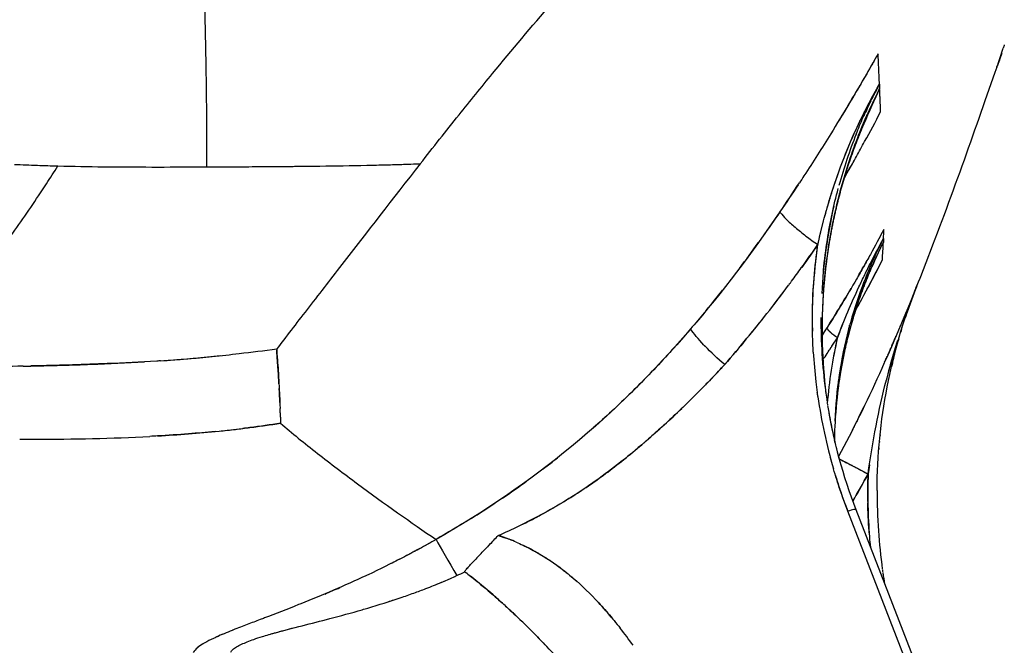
# Model space of a CAD drawing. Header units: millimetres. Extents: x 2530 to 6175, y 0 to 2613.
# Tile 67 of 76: x 5801 to 6013, y 336 to 470. Entities that reach past the tile are written whole.
import ezdxf

# ---------------------------------------------------------------- set-up
doc = ezdxf.new("R2010")
doc.units = ezdxf.units.MM
doc.header["$MEASUREMENT"] = 0
doc.layers.add('Crea2D$visibili$linee', color=7, linetype='Continuous', true_color=0x000000)
doc.layers.add('Crea2D$visibili$tangenti', color=7, linetype='Continuous', true_color=0x000000)

msp = doc.modelspace()

# ---------------------------------------------------------------- linework, layer by layer
at = {"layer": 'Crea2D$visibili$linee'}
for p, q in [((5841.09, 438.71), (5841.09, 438.71)), ((5993.81, 413.19), (5993.82, 413.2)), ((5993.82, 413.19), (5993.82, 413.2)), ((5993.82, 413.2), (5993.82, 413.2)), ((5978.54, 375.22), (5978.54, 375.22)), ((5980.68, 365.06), (6120.27, 5)), ((5903.8, 359.49), (5903.8, 359.49))]:
    msp.add_line(p, q, dxfattribs=at)
for centre, radius, start, end in [((5142.25, 451.28), 698.77, 0.97002, 1.1602), ((4837.01, 853.86), 1238.27, 341.4857, 341.66034), ((6071.99, 409.78), 98.07, 151.7635, 153.5834), ((6073.37, 409.1), 99.6, 153.8961, 156.0005), ((4943.98, 444.45), 897.13, 359.63362, 0.34413), ((6071.11, 410.31), 96.51, 155.7954, 158.6552), ((6078.82, 406.92), 105.48, 158.3875, 164.746), ((5824.91, 1046.33), 607.62, 268.5089, 269.43225), ((5850.4, 1640.32), 1201.52, 270.7156, 271.19638), ((5637.91, 631.11), 392.11, 330.1929, 330.8594), ((5596.87, 679.55), 444.76, 325.7149, 326.6845), ((6087.87, 403.99), 114.44, 165.4796, 174.4066), ((5878.37, 483.45), 109.69, 331.7551, 331.7713), ((5973, 435.75), 10.96, 217.9039, 219.0168), ((5395.18, 448.77), 592.01, 357.53364, 357.72439), ((5737.71, 582.02), 273.43, 322.8503, 324.305), ((5699.73, 611.85), 332.34, 324.1032, 325.1645), ((6118.58, 357.75), 147.03, 154.067, 155.6344), ((5656.96, 439.47), 330.08, 356.39, 357.0624), ((5684.64, 572.09), 338.5, 330.9478, 333.0516), ((5726.53, 561.46), 293.65, 330.1398, 330.8842), ((5744.77, 578.9), 276.54, 323.4313, 324.1619), ((5725.21, 593.1), 300.71, 321.8135, 323.2682), ((6291.39, 297.67), 319.21, 158.7812, 159.2743), ((6140.18, 354.74), 157.6, 158.2287, 159.0635), ((5483.55, 617.01), 549.46, 338.2258, 338.2271), ((5476.95, 619.62), 556.56, 338.227, 338.2293), ((5767.25, 557.94), 235.32, 320.3769, 321.7386), ((5709.7, 604.98), 320.25, 322.637, 322.8964), ((5749.77, 547.16), 266.38, 328.6757, 329.6619), ((5709.99, 604.76), 319.88, 322.2476, 322.5073), ((6087.98, 403.88), 114.57, 177.1369, 187.5852), ((6075.6, 377.77), 99.68, 161.3218, 162.5213), ((5747.47, 537.3), 266.68, 330.923, 331.3932), ((6108.71, 367.36), 123.69, 159.84, 161.7291), ((5761.81, 563.84), 253.85, 320.3535, 321.8975), ((5536.02, 679.48), 517.77, 327.8712, 328.3787), ((6130.22, 352.85), 159.66, 160.1528, 160.1712), ((6073.93, 378.29), 97.93, 162.8259, 163.4363), ((5738.88, 582.34), 283.32, 320.5783, 321.5795), ((6087.16, 405.5), 113.98, 179.5914, 187.4185), ((6331.63, 263.63), 380.94, 158.2436, 158.6919), ((6069.86, 380.08), 93.78, 164.3965, 164.4513), ((6086.79, 403.45), 115.44, 179.6617, 180.0059), ((5755.19, 543.05), 259.61, 327.208, 327.6448), ((4891.52, 1100.94), 1287.79, 327.15355, 327.24166), ((6105.98, 368.47), 120.75, 162.9868, 163.3218), ((5749.83, 573.28), 269.1, 318.8543, 320.4319), ((6070.83, 380.3), 96.58, 167.003, 175.4998), ((6070.65, 380.34), 96.39, 166.9833, 175.5359), ((5760.68, 539.21), 255.93, 327.088, 327.322), ((5756.03, 542.17), 261.44, 327.3263, 327.3403), ((5758.12, 540.85), 258.97, 327.3363, 327.5818), ((5876.8, 456.2), 113.85, 331.209, 331.2201), ((6135.27, 341.13), 169.83, 158.9787, 158.9864), ((6147.15, 352.38), 164.97, 162.7239, 165.421), ((5808.95, 727.35), 331.07, 274.1282, 276.0868), ((6085.37, 405.65), 114.03, 183.405, 186.616), ((5766.46, 535.38), 248.99, 326.3007, 326.6758), ((6070.87, 379.86), 94.82, 168.8567, 172.2771), ((5622.37, 559.35), 399.14, 336.4504, 336.4576), ((6105.63, 368.57), 120.4, 165.6824, 166.0165), ((6085.25, 405.61), 113.91, 186.6053, 187.7486), ((6085.13, 405.26), 111.94, 187.4766, 187.8116), ((6085.81, 405.69), 114.47, 188.2033, 188.2208), ((6083.93, 405.36), 112.56, 188.1911, 196.2702), ((6086.65, 403.75), 113.23, 187.6054, 187.6598), ((6083.22, 404.99), 110, 188.6317, 188.6682), ((5546.82, 599.17), 484.46, 333.6955, 334.1711), ((5814.69, 520.17), 185.24, 310.741, 313.9516), ((6088.63, 405.96), 115.5, 190.0284, 192.0129), ((6075.38, 392.81), 218.61, 182.0258, 182.4113), ((5817.78, 637.81), 257.19, 275.7967, 276.91), ((6084.92, 405.17), 111.71, 191.8947, 192.9452), ((6105.29, 368.68), 120.04, 174.7402, 174.8729), ((6105.27, 368.69), 120.01, 174.0653, 174.1836), ((6079.52, 403.62), 106.1, 193.7142, 195.1292), ((6105.3, 368.68), 120.04, 175.3927, 175.5621), ((5797.12, 527.19), 192.51, 307.1747, 308.3354), ((5785.59, 480.43), 225.18, 329.7064, 331.4132), ((6105.58, 368.64), 122.32, 178.0919, 184.4271), ((6508.45, 297.53), 530.48, 171.6407, 171.8527), ((6194.36, 320.59), 217.37, 166.1261, 166.1303), ((5781.55, 548.71), 219.07, 304.1926, 305.8547), ((6083.49, 405.26), 112.12, 196.9839, 198.6214), ((6084.23, 405.51), 112.9, 198.7256, 201.1929), ((6105.39, 368.69), 120.13, 179.7677, 183.9003), ((5798.05, 523.8), 189.18, 301.872, 303.7089), ((6105.94, 368.75), 120.69, 183.9085, 187.8594), ((6494.99, -213.26), 823.14, 136.00326, 136.18603), ((5891.27, 319.51), 41.9, 69.3817, 72.6058), ((5891.37, 319.76), 41.63, 66.965, 69.2424), ((5894.26, 326.96), 33.87, 67.812, 68.9319), ((6115.43, 369.54), 132.22, 184.4884, 185.4468), ((6169.71, 98.5), 372.57, 136.3552, 136.7651), ((5794.03, 234.63), 155.65, 48.7668, 48.7712), ((5840.23, 471.22), 132.17, 292.3306, 293.6372), ((6104.09, 368.52), 118.82, 188.2871, 189.3901), ((5762.8, 593.37), 267.37, 292.8107, 293.574), ((5816.55, 542.84), 207.55, 287.8255, 288.1994), ((5864.61, 288.75), 82.82, 39.5446, 42.8617), ((5919.49, 156.74), 196.4, 111.2352, 111.7449), ((5845.36, 273.31), 107.51, 35.6043, 38.0567), ((5870.73, 276.42), 67.16, 112.9757, 114.2121)]:
    msp.add_arc(centre, radius, start, end, dxfattribs=at)
for points, knots in [([(5840.87, 465.43), (5840.86, 465.9), (5840.84, 466.78), (5840.82, 467.99), (5840.77, 469.76), (5840.73, 471.27), (5840.69, 472.76), (5840.68, 473.39), (5840.66, 473.88), (5840.66, 474.05)], [0, 0, 0, 0, 1.417542, 2.630668, 3.634651, 6.752869, 7.153188, 8.111675, 8.629442, 8.629442, 8.629442, 8.629442]), ([(5841.1, 441.95), (5841.11, 445.19), (5841.1, 448.45), (5841.05, 455.52), (5840.99, 459.34), (5840.92, 463.11)], [4.1249995, 4.1249995, 4.1249995, 4.1249995, 4.4999979, 4.4999979, 4.9374997, 4.9374997, 4.9374997, 4.9374997]), ([(5985.46, 462.99), (5984.65, 461.57), (5981.35, 455.8), (5976.1, 447.03), (5971.17, 439.26), (5968.87, 435.78), (5968.54, 435.27)], [35, 35, 35, 35, 35.1230748, 35.4999985, 35.7671131, 35.8124624, 35.8124624, 35.8124624, 35.8124624]), ([(5985.46, 462.99), (5983.82, 460.1), (5980.96, 455.16), (5978.01, 450.26), (5976.76, 448.22)], [-1, -1, -1, -1, -0.75, -0.5706968, -0.5706968, -0.5706968, -0.5706968]), ([(6011.99, 463.06), (6011.94, 462.91), (6011.89, 462.77), (6011.68, 462.15), (6011.55, 461.76), (6011.45, 461.45)], [5.73642858, 5.73642858, 5.73642858, 5.73642858, 5.75, 5.75, 5.79886232, 5.79886232, 5.79886232, 5.79886232]), ([(6011.02, 460.16), (6006.55, 447.49), (6001.59, 433.2), (5995.41, 417.21), (5994.62, 415.2), (5993.82, 413.2)], [6, 6, 6, 6, 6.25, 6.25, 6.2860917, 6.2860917, 6.2860917, 6.2860917]), ([(6011.19, 460.66), (6011.16, 460.59), (6011.14, 460.53), (6011.12, 460.46), (6011.12, 460.44), (6011.11, 460.43)], [5.85348957, 5.85348957, 5.85348957, 5.85348957, 5.875, 5.875, 5.88077825, 5.88077825, 5.88077825, 5.88077825]), ([(5985.81, 455.52), (5984, 452.04), (5982.38, 448.45), (5979.52, 441.04), (5978.29, 437.23), (5977.2, 433.16), (5977.14, 432.92), (5977.08, 432.68)], [1, 1, 1, 1, 1.125, 1.125, 1.25, 1.25, 1.2578125, 1.2578125, 1.2578125, 1.2578125]), ([(5977.62, 439.28), (5977.69, 439.46), (5978.63, 441.94), (5981.06, 447.83), (5984, 453.24), (5985.77, 456.5)], [3.4844736, 3.4844736, 3.4844736, 3.4844736, 3.5000826, 3.6990574, 4, 4, 4, 4]), ([(5980.76, 445.77), (5981.24, 446.98), (5982.25, 449.4), (5983.92, 452.99), (5985.15, 455.32), (5985.77, 456.5)], [0.874175, 0.874175, 0.874175, 0.874175, 0.915824, 0.9577617, 1, 1, 1, 1]), ([(5985.81, 455.52), (5984.62, 453.02), (5983.3, 450.07), (5982.03, 447.09), (5981.85, 446.67)], [-1, -1, -1, -1, -0.75, -0.7081308, -0.7081308, -0.7081308, -0.7081308]), ([(5978.15, 436.22), (5978.15, 436.22), (5978.45, 436.75), (5979.35, 438.33), (5980.83, 440.96), (5983.17, 445.2), (5984.89, 448.39), (5986.02, 450.53)], [0.4374983, 0.4374983, 0.4374983, 0.4374983, 0.4375, 0.5, 0.625, 0.75, 1, 1, 1, 1]), ([(5799.73, 439.25), (5801.38, 439.18), (5804.49, 439.05), (5807.62, 438.96), (5809.1, 438.92)], [2, 2, 2, 2, 2.1213962, 2.2297403, 2.2297403, 2.2297403, 2.2297403]), ([(5818.89, 438.74), (5819.33, 438.74), (5819.76, 438.73), (5827.1, 438.66), (5834.07, 438.68), (5841.09, 438.71)], [3.46875, 3.46875, 3.46875, 3.46875, 3.5, 3.5, 4, 4, 4, 4]), ([(5841.09, 438.71), (5844.93, 438.73), (5852.56, 438.76), (5860.67, 438.83), (5864.93, 438.88), (5865.41, 438.89)], [3, 3, 3, 3, 3.2491466, 3.495366, 3.5266001, 3.5266001, 3.5266001, 3.5266001]), ([(5841.09, 438.71), (5842.27, 438.71), (5844.17, 438.72), (5847.88, 438.74), (5853.36, 438.77), (5858.13, 438.81), (5861.1, 438.84)], [0, 0, 0, 0, 3.553319, 5.689824, 11.117199, 20.009159, 20.009159, 20.009159, 20.009159]), ([(5875.49, 439.06), (5877.35, 439.1), (5880.97, 439.19), (5884.55, 439.3), (5886.29, 439.36)], [3.7463222, 3.7463222, 3.7463222, 3.7463222, 3.8684584, 3.9840897, 3.9840897, 3.9840897, 3.9840897]), ([(5876.21, 439.07), (5877.89, 439.11), (5879.57, 439.15), (5882.21, 439.22), (5883.17, 439.25), (5885.09, 439.31), (5886.05, 439.35), (5887.01, 439.38)], [0.765625, 0.765625, 0.765625, 0.765625, 0.875, 0.875, 0.9375, 0.9375, 1, 1, 1, 1]), ([(5974.05, 428.23), (5974.29, 429.12), (5974.98, 431.51), (5976.09, 435.01), (5977, 437.6), (5977.41, 438.71)], [3.1719198, 3.1719198, 3.1719198, 3.1719198, 3.2464503, 3.3722365, 3.4681211, 3.4681211, 3.4681211, 3.4681211]), ([(5973.72, 416.51), (5973.94, 418.7), (5974.69, 424.6), (5975.93, 430.42), (5976.89, 434.04)], [0.5538746, 0.5538746, 0.5538746, 0.5538746, 0.623801, 0.743027, 0.743027, 0.743027, 0.743027]), ([(5964.49, 428.84), (5964.82, 428.43), (5965.71, 427.46), (5967.57, 425.75), (5969.92, 423.85), (5971.64, 422.6), (5972.52, 422)], [-0.96875, -0.96875, -0.96875, -0.96875, -0.75, -0.5, -0.25, 0, 0, 0, 0]), ([(5976.19, 428.99), (5974.79, 422.76), (5973.92, 416.45), (5973.57, 409.9), (5973.57, 409.75), (5973.56, 409.61)], [1.2978629, 1.2978629, 1.2978629, 1.2978629, 1.5, 1.5, 1.5046924, 1.5046924, 1.5046924, 1.5046924]), ([(5972.52, 422), (5972.86, 423.49), (5973.25, 425.16), (5973.67, 426.82), (5973.72, 427.01)], [3, 3, 3, 3, 3.1224499, 3.13795, 3.13795, 3.13795, 3.13795]), ([(5986.72, 425.27), (5985.77, 423.47), (5984.32, 420.79), (5982.34, 417.24), (5979.31, 411.93), (5976.68, 407.57), (5974.5, 404.12)], [-1, -1, -1, -1, -0.75, -0.625, -0.5, 0, 0, 0, 0]), ([(5971.54, 398.87), (5971.47, 400.14), (5971.27, 404.64), (5971.36, 412.38), (5972.13, 418.79), (5972.52, 422)], [3.6013487, 3.6013487, 3.6013487, 3.6013487, 3.6666608, 3.8331011, 4, 4, 4, 4]), ([(5971.45, 400.7), (5971.35, 402.99), (5971.32, 405.28), (5971.44, 412.42), (5971.82, 417.24), (5972.52, 422)], [2.6328125, 2.6328125, 2.6328125, 2.6328125, 2.75, 2.75, 3, 3, 3, 3]), ([(5976.74, 402.05), (5978.17, 405.78), (5980.1, 410.3), (5982.61, 415.57), (5984.34, 419.04), (5985.7, 421.6), (5986.64, 423.3)], [0.0009579, 0.0009579, 0.0009579, 0.0009579, 0.5, 0.625, 0.75, 1, 1, 1, 1]), ([(5986.6, 422.55), (5985.04, 419.5), (5983.65, 416.37), (5981.24, 410.06), (5980.21, 406.89), (5979.36, 403.7)], [1, 1, 1, 1, 1.125, 1.125, 1.2447952, 1.2447952, 1.2447952, 1.2447952]), ([(5986.64, 423.3), (5985.07, 420.29), (5983.66, 417.19), (5981.32, 411.17), (5980.35, 408.24), (5979.53, 405.3)], [0, 0, 0, 0, 0.125, 0.125, 0.2363156, 0.2363156, 0.2363156, 0.2363156]), ([(5985.26, 369.18), (5985.29, 376.7), (5986.02, 384.12), (5988.81, 398.59), (5990.87, 405.69), (5993.56, 412.54)], [2.5014937, 2.5014937, 2.5014937, 2.5014937, 2.75, 2.75, 2.9921875, 2.9921875, 2.9921875, 2.9921875]), ([(5948.1, 407.36), (5947.12, 406.19), (5946.14, 405.03), (5945.15, 403.88), (5943.66, 402.17), (5942.17, 400.47), (5940.65, 398.8)], [36.8558405, 36.8558405, 36.8558405, 36.8558405, 37.0000004, 37.0000004, 37.0000004, 37.0954639, 37.0954639, 37.0954639, 37.0954639]), ([(5945.15, 403.88), (5937.26, 394.72), (5928.77, 386.23), (5910.35, 371.06), (5900.55, 364.43), (5890.4, 358.63)], [2, 2, 2, 2, 2.5, 2.5, 3, 3, 3, 3]), ([(5974.6, 403.89), (5974.64, 403.83), (5974.79, 403.61), (5975.19, 403.17), (5975.9, 402.58), (5976.45, 402.21), (5976.73, 402.03)], [-0.8593795, -0.8593795, -0.8593795, -0.8593795, -0.75, -0.5, -0.25, 0, 0, 0, 0]), ([(5979.36, 403.7), (5979.31, 403.53), (5978.22, 399.42), (5976.88, 392.52), (5976.2, 384.72), (5976.09, 380.98), (5976.08, 380.01)], [2.2452538, 2.2452538, 2.2452538, 2.2452538, 2.2515791, 2.3997861, 2.5004874, 2.5356794, 2.5356794, 2.5356794, 2.5356794]), ([(5979.14, 403.86), (5979.16, 403.95), (5979.19, 404.07), (5979.23, 404.19), (5979.23, 404.22)], [0.745084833, 0.745084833, 0.745084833, 0.745084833, 0.748343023, 0.749572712, 0.749572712, 0.749572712, 0.749572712]), ([(5990.51, 403.81), (5990.53, 403.87), (5990.57, 404), (5990.61, 404.13), (5990.63, 404.2)], [2.889906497, 2.889906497, 2.889906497, 2.889906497, 2.892125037, 2.894479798, 2.894479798, 2.894479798, 2.894479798]), ([(5989.63, 401.37), (5989.59, 401.24), (5988.74, 398.57), (5987.96, 395.76), (5987.28, 393.06), (5987.25, 392.95)], [3.299396, 3.299396, 3.299396, 3.299396, 3.309054, 3.50033, 3.5081468, 3.5081468, 3.5081468, 3.5081468]), ([(5831.16, 397.03), (5832.1, 397.09), (5833.98, 397.22), (5837.68, 397.52), (5842.39, 397.95), (5848.83, 398.68), (5853.45, 399.25), (5856.13, 399.59)], [0, 0, 0, 0, 2.820702, 5.647252, 11.153445, 16.997173, 25.101886, 25.101886, 25.101886, 25.101886]), ([(5856.13, 399.59), (5856.14, 399.47), (5856.16, 399.07), (5856.19, 398.47), (5856.27, 397.22), (5856.41, 395.79), (5856.54, 393.71), (5856.63, 391.8), (5856.73, 390.12), (5856.79, 388.91), (5856.83, 387.94), (5856.85, 387.19), (5856.86, 386.81)], [0, 0, 0, 0, 0.351225, 1.204801, 1.80596, 4.107795, 5.517249, 8.048216, 9.863384, 10.564809, 11.662685, 12.805481, 12.805481, 12.805481, 12.805481]), ([(5856.62, 392.07), (5856.56, 393.24), (5856.48, 395.08), (5856.27, 397.15), (5856.21, 398.41), (5856.17, 398.99), (5856.14, 399.34)], [39.535798, 39.535798, 39.535798, 39.535798, 39.7543611, 39.8774779, 39.920721, 39.9846867, 39.9846867, 39.9846867, 39.9846867]), ([(5940.27, 398.38), (5938.93, 396.91), (5936.16, 393.98), (5931.97, 389.76), (5927.81, 385.81), (5924.95, 383.25), (5923.5, 381.98), (5923.41, 381.9)], [37.1034038, 37.1034038, 37.1034038, 37.1034038, 37.18734, 37.2733064, 37.354077, 37.42965, 37.4350465, 37.4350465, 37.4350465, 37.4350465]), ([(5801.58, 395.88), (5803.07, 395.91), (5805.83, 395.97), (5810.73, 396.1), (5817.94, 396.33), (5823.88, 396.59), (5827.69, 396.81)], [0, 0, 0, 0, 4.463255, 8.293726, 14.685341, 26.124538, 26.124538, 26.124538, 26.124538]), ([(5831.16, 397.03), (5830.89, 397.01), (5827.07, 396.76), (5818.27, 396.33), (5809.23, 396.06), (5803.75, 395.93), (5803.24, 395.92)], [0.2469896, 0.2469896, 0.2469896, 0.2469896, 0.254884, 0.3598569, 0.5061105, 0.5210565, 0.5210565, 0.5210565, 0.5210565]), ([(5952.48, 396.22), (5952.34, 396.08), (5951.95, 395.66), (5951.39, 395.05), (5950.66, 394.27), (5949.73, 393.29), (5948.43, 391.95), (5946.42, 389.91), (5943.94, 387.45), (5941.06, 384.72), (5938.25, 382.15), (5934.41, 378.76), (5929.75, 374.92), (5924.28, 370.85), (5919.02, 367.36), (5913.65, 364.23), (5909.95, 362.33), (5908.06, 361.43)], [0, 0, 0, 0, 0.605339, 1.705121, 2.47481, 3.821992, 5.752854, 8.098482, 12.399177, 16.214736, 20.008208, 23.850411, 31.562153, 38.122394, 44.305399, 50.482187, 56.765226, 56.765226, 56.765226, 56.765226]), ([(5950.79, 394.41), (5951.26, 394.9), (5951.82, 395.5), (5952.37, 396.11), (5952.48, 396.22)], [0.95962131, 0.95962131, 0.95962131, 0.95962131, 0.99247716, 1, 1, 1, 1]), ([(5801.58, 395.88), (5798.58, 395.81), (5792.77, 395.69), (5786.97, 395.59), (5784.17, 395.55)], [0.5373713, 0.5373713, 0.5373713, 0.5373713, 0.6256783, 0.7084726, 0.7084726, 0.7084726, 0.7084726]), ([(5944.46, 387.97), (5946.42, 389.9), (5948.52, 392.04), (5950.59, 394.19), (5950.75, 394.36)], [0.812297, 0.812297, 0.812297, 0.812297, 0.9472206, 0.9585347, 0.9585347, 0.9585347, 0.9585347]), ([(5983.32, 372.71), (5983.81, 376.17), (5984.93, 382.96), (5986.42, 389.67), (5987.25, 392.95)], [0.0003739, 0.0003739, 0.0003739, 0.0003739, 0.25, 0.4921866, 0.4921866, 0.4921866, 0.4921866]), ([(5856.89, 385.85), (5856.89, 385.76), (5856.89, 385.67), (5856.91, 385.24), (5856.92, 384.92), (5856.95, 384.26), (5856.96, 383.94), (5856.97, 383.61)], [-0.1428935, -0.1428935, -0.1428935, -0.1428935, -0.125, -0.125, -0.0625, -0.0625, 0, 0, 0, 0]), ([(5830.53, 380.89), (5834.95, 381.14), (5840.54, 381.58), (5847.14, 382.28), (5850.44, 382.7), (5853.68, 383.14), (5855.87, 383.45), (5856.97, 383.61)], [0.7461223, 0.7461223, 0.7461223, 0.7461223, 0.8724218, 0.9060653, 0.9361314, 0.9679176, 1, 1, 1, 1]), ([(5856.97, 383.61), (5854.78, 383.29), (5852.59, 382.97), (5849.86, 382.62), (5849.34, 382.56), (5848.82, 382.5)], [0, 0, 0, 0, 0.0625, 0.0625, 0.07719914, 0.07719914, 0.07719914, 0.07719914]), ([(5842.93, 381.85), (5841, 381.66), (5839.07, 381.49), (5834.94, 381.16), (5832.73, 381.01), (5829.98, 380.85), (5829.43, 380.82), (5828.88, 380.79)], [0.1328125, 0.1328125, 0.1328125, 0.1328125, 0.1875, 0.1875, 0.25, 0.25, 0.265625, 0.265625, 0.265625, 0.265625]), ([(5800.86, 380.18), (5801.96, 380.18), (5811.31, 380.18), (5820.66, 380.35), (5828.88, 380.79)], [0.4649374, 0.4649374, 0.4649374, 0.4649374, 0.4959976, 0.7304077, 0.7304077, 0.7304077, 0.7304077]), ([(5903.8, 359.49), (5905.3, 360.16), (5908.08, 361.4), (5912.14, 363.46), (5916.01, 365.6), (5919.87, 367.94), (5923.65, 370.45), (5928.81, 374.18), (5932.58, 377.24), (5935.11, 379.41)], [0, 0, 0, 0, 4.915365, 9.151101, 13.644838, 18.16222, 22.698616, 27.250545, 37.263048, 37.263048, 37.263048, 37.263048]), ([(5977.11, 375.93), (5977.15, 375.91), (5977.51, 375.74), (5978.58, 375.22), (5980.76, 374.08), (5982.47, 373.16), (5983.32, 372.69)], [-0.7907727, -0.7907727, -0.7907727, -0.7907727, -0.75, -0.5, -0.25, 0, 0, 0, 0]), ([(5978.97, 364.7), (5978.4, 366.22), (5977.28, 369.23), (5976.32, 372.29), (5975.88, 373.82)], [3, 3, 3, 3, 3.0830506, 3.1646961, 3.1646961, 3.1646961, 3.1646961]), ([(5983.32, 372.69), (5982.34, 370.92), (5981.25, 368.96), (5980.12, 367.02), (5980.01, 366.84)], [2, 2, 2, 2, 2.2143756, 2.2373406, 2.2373406, 2.2373406, 2.2373406]), ([(5983.59, 359.62), (5983.43, 361.73), (5983.31, 364.01), (5983.28, 366.3), (5983.27, 366.48)], [1.7367066, 1.7367066, 1.7367066, 1.7367066, 1.8644463, 1.8749699, 1.8749699, 1.8749699, 1.8749699]), ([(5890.4, 358.63), (5889.21, 357.95), (5886.81, 356.62), (5881.96, 354.04), (5878.12, 352.15), (5875.48, 350.92), (5875.33, 350.84)], [0, 0, 0, 0, 0.0644597, 0.1289194, 0.2578389, 0.2658963, 0.2658963, 0.2658963, 0.2658963]), ([(5890.4, 358.63), (5889.05, 357.87), (5886.31, 356.34), (5883.01, 354.61), (5881.07, 353.63), (5880.55, 353.37)], [2, 2, 2, 2, 2.0730505, 2.1474467, 2.17509, 2.17509, 2.17509, 2.17509]), ([(5900.1, 355.65), (5900.1, 355.65), (5900.7, 356.27), (5901.93, 357.55), (5903.16, 358.83), (5903.8, 359.49)], [5.4988577, 5.4988577, 5.4988577, 5.4988577, 5.4988845, 5.7419683, 6, 6, 6, 6]), ([(5907.66, 358.07), (5908.14, 357.86), (5909.11, 357.42), (5911.08, 356.45), (5914.54, 354.47), (5919.41, 350.94), (5923.91, 346.68), (5927.43, 342.77), (5929.15, 340.67), (5930.01, 339.58)], [0, 0, 0, 0, 1.569723, 3.220755, 6.565786, 13.53092, 21.204995, 25.138401, 29.319996, 29.319996, 29.319996, 29.319996]), ([(5907.96, 357.94), (5908.48, 357.71), (5909.56, 357.21), (5911.76, 356.09), (5914.5, 354.46), (5917.69, 352.19), (5919.72, 350.5), (5920.72, 349.61)], [0, 0, 0, 0, 1.717888, 3.565292, 7.387989, 11.274606, 15.30385, 15.30385, 15.30385, 15.30385]), ([(5896.62, 351.69), (5896.61, 351.72), (5896.6, 351.79), (5896.68, 351.92), (5896.8, 352.1), (5897.04, 352.38), (5897.44, 352.82), (5897.78, 353.19), (5897.99, 353.42)], [0, 0, 0, 0, 0.0072848, 0.0205947, 0.0411964, 0.0693585, 0.123048, 0.2106033, 0.2106033, 0.2106033, 0.2106033]), ([(5896.63, 351.68), (5896.62, 351.71), (5896.61, 351.82), (5896.77, 352.01), (5896.97, 352.29), (5897.31, 352.68), (5897.57, 352.96), (5897.72, 353.12)], [5, 5, 5, 5, 5.0089477, 5.0295212, 5.0634948, 5.1111977, 5.1727736, 5.1727736, 5.1727736, 5.1727736]), ([(5885.65, 347.13), (5886.51, 347.44), (5888.49, 348.17), (5891.32, 349.31), (5893.28, 350.17), (5894.14, 350.55)], [2.8219644, 2.8219644, 2.8219644, 2.8219644, 2.8705196, 2.9352598, 2.9855737, 2.9855737, 2.9855737, 2.9855737]), ([(5894.51, 350.71), (5894.63, 350.77), (5894.75, 350.82), (5894.87, 350.88), (5894.87, 350.88), (5894.88, 350.88), (5894.88, 350.88)], [1.992708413, 1.992708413, 1.992708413, 1.992708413, 2, 2, 2, 2.001536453, 2.001536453, 2.001536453, 2.001536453]), ([(5897.26, 351.19), (5898.73, 350.03), (5900.19, 348.84), (5902.63, 346.77), (5903.62, 345.9), (5904.61, 345.01)], [3.0108527, 3.0108527, 3.0108527, 3.0108527, 3.0868219, 3.0868219, 3.1405298, 3.1405298, 3.1405298, 3.1405298]), ([(5932.78, 312.16), (5932.47, 312.63), (5931.83, 313.58), (5930.56, 315.44), (5928.93, 317.75), (5926.97, 320.44), (5924.93, 323.1), (5922.86, 325.73), (5920.73, 328.3), (5918.59, 330.82), (5915.7, 334.07), (5912.73, 337.22), (5910.05, 339.89), (5908.51, 341.39), (5906.95, 342.87), (5905.02, 344.65), (5901.87, 347.44), (5899.47, 349.43), (5897.82, 350.74)], [0, 0, 0, 0, 1.673376, 3.461729, 6.756164, 10.138774, 13.450206, 16.819385, 20.170651, 23.462551, 26.7354, 33.205197, 36.472368, 38.080535, 39.661169, 42.915858, 45.95718, 52.279115, 52.279115, 52.279115, 52.279115]), ([(5875.76, 343.91), (5878.08, 344.6), (5880.4, 345.33), (5883.7, 346.44), (5884.68, 346.78), (5885.65, 347.13)], [1.6296134, 1.6296134, 1.6296134, 1.6296134, 1.7629989, 1.7629989, 1.8193726, 1.8193726, 1.8193726, 1.8193726]), ([(5861.32, 344.81), (5861.16, 344.75), (5858.53, 343.7), (5855.6, 342.57), (5852.9, 341.54), (5852.6, 341.43)], [0.5076202, 0.5076202, 0.5076202, 0.5076202, 0.5156777, 0.6445971, 0.6607121, 0.6607121, 0.6607121, 0.6607121]), ([(5861.61, 340.11), (5863.59, 340.61), (5867.87, 341.68), (5872.61, 342.98), (5875.34, 343.78), (5875.76, 343.91)], [2.3687829, 2.3687829, 2.3687829, 2.3687829, 2.4820783, 2.6115587, 2.6353245, 2.6353245, 2.6353245, 2.6353245]), ([(5905.1, 344.56), (5905.78, 343.94), (5906.46, 343.31), (5909.44, 340.52), (5911.67, 338.31), (5913.83, 336.03)], [3.1494558, 3.1494558, 3.1494558, 3.1494558, 3.1870361, 3.1870361, 3.3146563, 3.3146563, 3.3146563, 3.3146563]), ([(5852.6, 341.43), (5851.66, 341.07), (5850.23, 340.53), (5848.83, 339.99), (5848.35, 339.8)], [2.6608296, 2.6608296, 2.6608296, 2.6608296, 2.71154041, 2.73873025, 2.73873025, 2.73873025, 2.73873025]), ([(5846.73, 339.16), (5846.66, 339.13), (5845.43, 338.64), (5844, 338.05), (5842.76, 337.48), (5842.54, 337.38)], [2.76980435, 2.76980435, 2.76980435, 2.76980435, 2.77368861, 2.84140351, 2.85669591, 2.85669591, 2.85669591, 2.85669591]), ([(5853.05, 337.78), (5853.97, 338.07), (5854.93, 338.34), (5857.69, 339.11), (5859.63, 339.61), (5861.61, 340.11)], [1.1981715, 1.1981715, 1.1981715, 1.1981715, 1.2557535, 1.2557535, 1.3649166, 1.3649166, 1.3649166, 1.3649166]), ([(5854.61, 338.25), (5855.53, 338.52), (5857.15, 338.96), (5858.81, 339.4), (5859.51, 339.57)], [2.23120999, 2.23120999, 2.23120999, 2.23120999, 2.28785768, 2.32832031, 2.32832031, 2.32832031, 2.32832031]), ([(5846.24, 334.43), (5846.35, 334.6), (5846.67, 334.98), (5847.47, 335.55), (5848.9, 336.31), (5850.8, 337.05), (5852.41, 337.58), (5853.05, 337.78)], [2, 2, 2, 2, 2.0288968, 2.0612669, 2.093637, 2.1583773, 2.1988399, 2.1988399, 2.1988399, 2.1988399]), ([(5840.66, 336.42), (5840.04, 336.07), (5838.95, 335.39), (5838.45, 334.71), (5838.2, 334.38)], [2.90257982, 2.90257982, 2.90257982, 2.90257982, 2.95265011, 3, 3, 3, 3]), ([(5840.37, 336.25), (5840.08, 336.09), (5839.64, 335.8), (5839.26, 335.52), (5839.12, 335.41)], [0.91049345, 0.91049345, 0.91049345, 0.91049345, 0.93466584, 0.95078077, 0.95078077, 0.95078077, 0.95078077])]:
    msp.add_open_spline(points, degree=3, knots=knots, dxfattribs=at)
for points, degree in [([(6012.62, 464.95), (6012.53, 464.7), (6012.46, 464.47), (6012.38, 464.24)], 3), ([(5985.77, 456.5), (5985.74, 457.03), (5985.69, 458.1), (5985.62, 459.72), (5985.55, 461.35), (5985.49, 462.44), (5985.46, 462.99)], 3), ([(6012.07, 463.11), (6011.73, 462.15), (6011.38, 461.19), (6011.04, 460.22)], 3), ([(6012.07, 463.11), (6011.75, 462.22), (6011.44, 461.34), (6011.12, 460.45)], 3), ([(6011.02, 460.17), (6011.03, 460.17), (6011.04, 460.21), (6011.11, 460.43)], 3), ([(6011.02, 460.17), (6011.02, 460.16), (6011.02, 460.16), (6011.02, 460.16)], 3), ([(5972.52, 422), (5973.19, 425.05), (5974.74, 431.07), (5977.72, 439.86), (5981.36, 448.38), (5984.23, 453.83), (5985.77, 456.5)], 3), ([(5982.18, 447.43), (5983.35, 450.15), (5984.58, 452.84), (5985.81, 455.52)], 3), ([(5985.81, 455.52), (5984.93, 453.77), (5984.06, 452.02), (5983.25, 450.24)], 3), ([(5985.77, 456.5), (5985.78, 456.17), (5985.8, 455.85), (5985.81, 455.52)], 3), ([(5986.02, 450.53), (5986.01, 450.94), (5985.97, 451.76), (5985.92, 453.01), (5985.86, 454.26), (5985.83, 455.1), (5985.81, 455.52)], 3), ([(5985.89, 453.76), (5985.87, 454.14), (5985.85, 454.51), (5985.84, 454.89)], 3), ([(5981.96, 446.94), (5982.07, 447.19), (5982.18, 447.44), (5982.29, 447.69)], 3), ([(5980.23, 442.81), (5980.16, 442.64), (5980.1, 442.47), (5980.04, 442.3)], 3), ([(5840.23, 438.71), (5840.52, 438.71), (5840.8, 438.71), (5841.09, 438.71)], 3), ([(5968.25, 434.84), (5966.96, 432.89), (5965.66, 430.96), (5964.35, 429.02)], 3), ([(5975.95, 430.26), (5974.54, 424.08), (5973.68, 417.82), (5973.34, 411.48)], 3), ([(5964.35, 429.02), (5958.34, 420.21), (5951.97, 411.79), (5945.15, 403.88)], 3), ([(5964.35, 429.02), (5963.12, 427.24), (5961.89, 425.46), (5960.64, 423.7)], 3), ([(5986.72, 425.27), (5985.76, 423.48), (5984.8, 421.69), (5983.82, 419.91)], 3), ([(5972.52, 422), (5971.37, 420.37), (5970.22, 418.73), (5969.05, 417.11)], 3), ([(5983.37, 417.09), (5984.43, 419.18), (5985.53, 421.24), (5986.64, 423.3)], 3), ([(5983.43, 415.61), (5984.45, 417.94), (5985.53, 420.25), (5986.6, 422.55)], 3), ([(5986.6, 422.55), (5985.8, 420.91), (5984.99, 419.26), (5984.25, 417.59)], 3), ([(5984.13, 417.32), (5983.34, 415.55), (5982.63, 413.75), (5981.96, 411.94)], 3), ([(5982.1, 410.55), (5983.56, 413.24), (5984.97, 415.96), (5986.38, 418.68)], 3), ([(5984.45, 417.98), (5984.38, 417.82), (5984.31, 417.66), (5984.24, 417.51)], 3), ([(5966.53, 413.68), (5966.43, 413.54), (5966.32, 413.4), (5966.21, 413.25)], 3), ([(5966.53, 413.68), (5966.65, 413.83), (5966.76, 413.99), (5966.87, 414.14)], 3), ([(5993.81, 413.18), (5988.66, 400.3), (5983.11, 387.82), (5976.96, 376.48)], 3), ([(5993.82, 413.2), (5993.04, 411.11), (5992.26, 409.02), (5991.51, 406.92)], 3), ([(5993.21, 411.64), (5993.4, 412.14), (5993.6, 412.64), (5993.79, 413.13)], 3), ([(5993.62, 412.7), (5993.68, 412.86), (5993.74, 413.01), (5993.81, 413.17)], 3), ([(5993.82, 413.2), (5993.76, 413.05), (5993.71, 412.91), (5993.65, 412.77)], 3), ([(5979.3, 404.47), (5979.28, 404.38), (5979.26, 404.3), (5979.23, 404.22)], 3), ([(5979.3, 404.47), (5979.33, 404.59), (5979.37, 404.71), (5979.4, 404.84)], 3), ([(5979.51, 405.22), (5979.47, 405.09), (5979.44, 404.97), (5979.4, 404.84)], 3), ([(5990.24, 404.47), (5990.27, 404.55), (5990.3, 404.63), (5990.34, 404.7)], 3), ([(5990.57, 405.26), (5990.66, 405.48), (5990.75, 405.69), (5990.84, 405.91)], 3), ([(5948.03, 400.42), (5946.81, 401.71), (5945.81, 402.9), (5945.15, 403.88)], 3), ([(5979.14, 403.86), (5977.44, 397.37), (5976.44, 390.75), (5976.14, 384.03)], 3), ([(5989.57, 402.91), (5989.66, 403.1), (5989.74, 403.3), (5989.83, 403.5)], 3), ([(5957.09, 401.64), (5955.57, 399.82), (5954.03, 398.02), (5952.48, 396.22)], 3), ([(5988.42, 400.22), (5988.55, 400.51), (5988.68, 400.81), (5988.8, 401.11)], 3), ([(5988.82, 401.14), (5988.85, 401.21), (5988.88, 401.28), (5988.9, 401.34)], 3), ([(5988.92, 401.39), (5989.06, 401.69), (5989.19, 402), (5989.32, 402.3)], 3), ([(5989.91, 401.76), (5989.85, 401.58), (5989.8, 401.4), (5989.75, 401.21)], 3), ([(5952.48, 396.22), (5950.98, 397.5), (5949.52, 398.87), (5948.27, 400.17)], 3), ([(5974.51, 398.59), (5974.67, 398.83), (5974.83, 399.08)], 2), ([(5974.83, 399.08), (5974.93, 399.24), (5975.04, 399.4), (5975.14, 399.56)], 3), ([(5975.14, 399.56), (5975.3, 399.81), (5975.46, 400.05)], 2), ([(5975.46, 400.05), (5975.48, 400.09), (5975.51, 400.12), (5975.53, 400.16)], 3), ([(5987.59, 398.32), (5987.63, 398.42), (5987.67, 398.52), (5987.72, 398.61)], 3), ([(5987.77, 398.73), (5987.81, 398.83), (5987.85, 398.92), (5987.89, 399.01)], 3), ([(5987.91, 399.04), (5988.01, 399.29), (5988.12, 399.54), (5988.23, 399.79)], 3), ([(5986.52, 395.93), (5986.55, 395.99), (5986.57, 396.04), (5986.6, 396.1)], 3), ([(5986.72, 396.37), (5986.77, 396.48), (5986.82, 396.59), (5986.87, 396.7)], 3), ([(5986.88, 396.73), (5986.94, 396.87), (5987.01, 397.01), (5987.07, 397.15)], 3), ([(5987.07, 397.15), (5987.14, 397.3), (5987.2, 397.45), (5987.27, 397.59)], 3), ([(5987.32, 397.71), (5987.36, 397.81), (5987.4, 397.91), (5987.45, 398.01)], 3), ([(5988.47, 396.27), (5988.43, 396.09), (5988.38, 395.9), (5988.34, 395.72)], 3), ([(5988.6, 396.81), (5988.56, 396.64), (5988.52, 396.46), (5988.47, 396.28)], 3), ([(5988.8, 397.62), (5988.74, 397.41), (5988.69, 397.19), (5988.64, 396.97)], 3), ([(5986.19, 395.2), (5986.24, 395.29), (5986.28, 395.39), (5986.32, 395.48)], 3), ([(5856.83, 388.05), (5856.79, 389.05), (5856.73, 390.05), (5856.67, 391.05)], 3), ([(5972.41, 390.08), (5972.4, 390.14), (5972.39, 390.2), (5972.38, 390.25)], 3), ([(5972.45, 389.8), (5972.43, 389.9), (5972.42, 389.99), (5972.41, 390.08)], 3), ([(5972.51, 389.35), (5972.49, 389.5), (5972.47, 389.65), (5972.45, 389.8)], 3), ([(5974.7, 389.6), (5974.71, 389.61), (5974.71, 389.63), (5974.71, 389.65)], 3), ([(5974.42, 388.76), (5974.43, 388.67), (5974.44, 388.59), (5974.45, 388.51)], 3), ([(5974.54, 387.95), (5974.55, 387.91), (5974.55, 387.86), (5974.56, 387.82)], 3), ([(5974.58, 387.72), (5974.58, 387.68), (5974.59, 387.64), (5974.6, 387.6)], 3), ([(5976.48, 387.58), (5976.47, 387.42), (5976.45, 387.25), (5976.44, 387.09)], 3), ([(5856.89, 385.85), (5856.88, 386.17), (5856.87, 386.49), (5856.86, 386.81)], 3), ([(5974.62, 387.44), (5975.86, 379.78), (5977.87, 372.33), (5980.68, 365.07)], 3), ([(5976.33, 385.8), (5976.33, 385.7), (5976.32, 385.6), (5976.31, 385.51)], 3), ([(5976.38, 386.44), (5976.37, 386.3), (5976.36, 386.17), (5976.35, 386.03)], 3), ([(5976.44, 387.06), (5976.42, 386.89), (5976.41, 386.72), (5976.39, 386.55)], 3), ([(5976.28, 384.99), (5976.27, 384.83), (5976.26, 384.67), (5976.25, 384.5)], 3), ([(5980.25, 382.75), (5980.34, 382.93), (5980.43, 383.11), (5980.52, 383.29)], 3), ([(5981.08, 384.42), (5981, 384.24), (5980.91, 384.06), (5980.82, 383.89)], 3), ([(5980.18, 382.62), (5980.09, 382.45), (5980.01, 382.28), (5979.92, 382.11)], 3), ([(5980.01, 382.28), (5980.09, 382.44), (5980.17, 382.6), (5980.25, 382.75)], 3), ([(5980.46, 383.18), (5980.38, 383.02), (5980.3, 382.86), (5980.22, 382.7)], 3), ([(5976.2, 379.49), (5976.16, 379.65), (5976.12, 379.81), (5976.09, 379.97)], 3), ([(5975.36, 375.64), (5975.31, 375.84), (5975.25, 376.03), (5975.2, 376.23)], 3), ([(5983.27, 366.8), (5983.25, 368.76), (5983.28, 370.72), (5983.32, 372.69)], 3), ([(5897.73, 363.01), (5895.32, 361.51), (5892.86, 360.07), (5890.4, 358.63)], 3), ([(5890.4, 358.63), (5891.42, 356.8), (5893.1, 353.89), (5894.88, 350.88)], 3), ([(5903.8, 359.49), (5904.58, 359.23), (5905.35, 358.97), (5906.12, 358.68)], 3), ([(5897.99, 353.42), (5898.09, 353.52), (5898.18, 353.61), (5898.27, 353.71)], 3), ([(5896.63, 351.68), (5896.72, 351.61), (5896.81, 351.54), (5896.91, 351.46)], 3), ([(5986.41, 352.09), (5986.44, 351.91), (5986.46, 351.73), (5986.49, 351.55)], 3), ([(5875.33, 350.85), (5870.68, 348.67), (5865.97, 346.67), (5861.32, 344.81)], 3), ([(5894.14, 350.55), (5894.25, 350.6), (5894.36, 350.65), (5894.46, 350.69)], 3), ([(5894.46, 350.69), (5894.48, 350.7), (5894.49, 350.71), (5894.51, 350.71)], 3), ([(5897.26, 351.19), (5897.14, 351.28), (5897.02, 351.37), (5896.91, 351.46)], 3), ([(5986.51, 351.39), (5986.54, 351.21), (5986.56, 351.03), (5986.59, 350.85)], 3), ([(5842.54, 337.37), (5841.86, 337.06), (5841.23, 336.74), (5840.66, 336.42)], 3)]:
    msp.add_open_spline(points, degree=degree, dxfattribs=at)
for points, weights, degree, knots in [([(5982.44, 448.06), (5982.01, 447.06), (5981.6, 446.07), (5981.2, 445.06), (5979.74, 441.35), (5978.48, 437.56), (5977.43, 433.71), (5975.33, 426.04), (5974.07, 418.23), (5973.61, 410.29), (5973.38, 406.3), (5973.36, 402.31), (5973.55, 398.32), (5973.62, 397.02), (5973.7, 395.73), (5973.81, 394.44)], [1, 0.999923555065, 0.999923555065, 1, 0.999014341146, 0.999014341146, 1, 1, 1, 1, 0.999087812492, 0.999087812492, 1, 0.99990255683, 0.99990255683, 1], 3, [0, 0, 0, 0, 3.240942, 3.240942, 3.240942, 15.210728, 15.210728, 15.210728, 39.364965, 39.364965, 39.364965, 51.346957, 51.346957, 51.346957, 55.229358, 55.229358, 55.229358, 55.229358]), ([(5984.64, 418.4), (5981.38, 411.21), (5979.34, 403.58), (5977.25, 395.78), (5976.5, 387.73)], [1, 0.996642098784, 1, 0.996477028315, 1], 2, [0, 0, 0, 15.757539, 15.757539, 31.886269, 31.886269, 31.886269])]:
    msp.add_rational_spline(points, weights, degree=degree, knots=knots, dxfattribs=at)
for points, weights in [([(5964.49, 428.84), (5964.49, 428.85), (5964.48, 428.85)], [0.991313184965, 0.991491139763, 0.991669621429]), ([(5976.73, 402.02), (5974.73, 403.26), (5974.5, 404.12)], [1, 0.787022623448, 1]), ([(5948.03, 400.42), (5948.15, 400.29), (5948.27, 400.17)], [0.936372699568, 0.936253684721, 0.936372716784]), ([(5977.11, 375.93), (5978.66, 375.22), (5983.32, 372.69)], [0.901242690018, 0.775200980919, 1])]:
    msp.add_rational_spline(points, weights, degree=2, dxfattribs=at)
at = {"layer": 'Crea2D$visibili$tangenti'}
msp.add_line((6091.28, 75), (5978.97, 364.7), dxfattribs=at)
msp.add_arc((5850.99, 448.86), 107.36, 294.1297, 295.1576, dxfattribs=at)
for points, knots in [([(5887.01, 439.38), (5888.39, 441.14), (5891.16, 444.65), (5896.33, 451.12), (5904.27, 460.92), (5910.95, 468.86), (5915.29, 473.78)], [0, 0, 0, 0, 6.715361, 13.420388, 24.850097, 44.54147, 44.54147, 44.54147, 44.54147]), ([(5771.05, 395.32), (5771.06, 395.34), (5771.08, 395.35), (5771.09, 395.37), (5773.24, 397.74), (5776.05, 400.31), (5778.96, 402.98), (5781.87, 405.65), (5786.37, 409.78), (5792.13, 415.65), (5794.84, 418.73), (5796.13, 420.3), (5797.42, 421.88), (5799.86, 425.07), (5803.27, 429.98), (5806.3, 434.6), (5808.25, 437.62), (5809.1, 438.92)], [0.1235147, 0.1235147, 0.1235147, 0.1235147, 0.1242525, 0.1242525, 0.1242525, 0.248505, 0.248505, 0.248505, 0.3727575, 0.4348837, 0.49701, 0.49701, 0.49701, 0.5591362, 0.6212625, 0.6833887, 0.7295155, 0.7295155, 0.7295155, 0.7295155]), ([(5887.01, 439.38), (5881.12, 431.9), (5875.4, 424.5), (5867.53, 414.34), (5865.02, 411.1), (5860.31, 405.01), (5858.06, 402.13), (5856.13, 399.59)], [-1, -1, -1, -1, -0.5, -0.5, -0.25, -0.25, 0, 0, 0, 0]), ([(5856.97, 383.61), (5859.37, 381.54), (5862.1, 379.33), (5867.7, 374.96), (5870.6, 372.77), (5879.31, 366.33), (5885.08, 362.3), (5890.4, 358.63)], [-39, -39, -39, -39, -38.75, -38.75, -38.5, -38.5, -38, -38, -38, -38]), ([(5980.68, 365.06), (5980.66, 365.12), (5980.5, 365.12), (5979.92, 365.01), (5979.46, 364.87), (5978.97, 364.7)], [1.0851619, 1.0851619, 1.0851619, 1.0851619, 1.5, 1.5, 2, 2, 2, 2])]:
    msp.add_open_spline(points, degree=3, knots=knots, dxfattribs=at)
msp.add_open_spline([(5986.64, 423.3), (5986.62, 423.05), (5986.61, 422.8), (5986.6, 422.55)], degree=3, dxfattribs=at)

doc.saveas('drawing.dxf')
